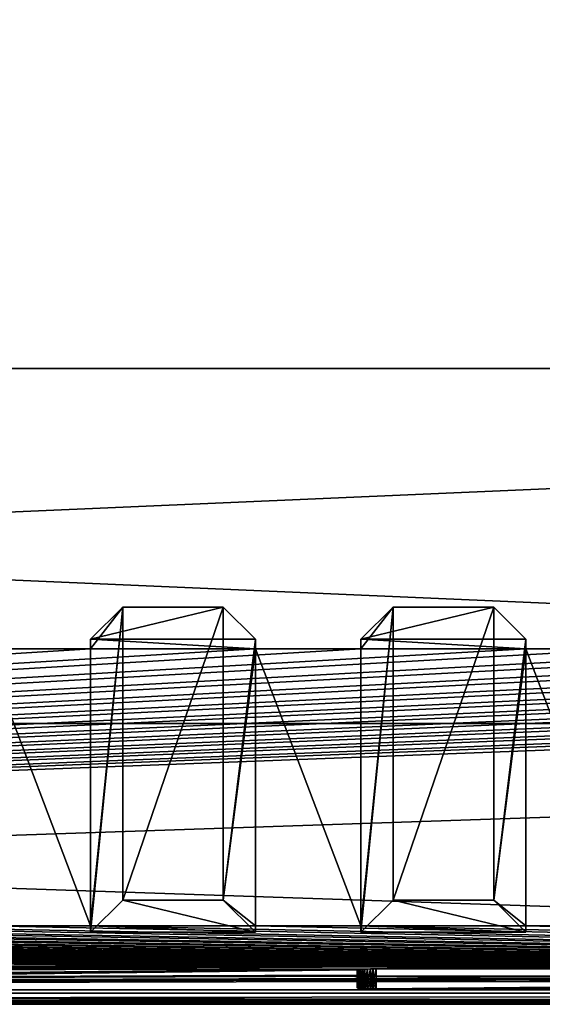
# Model space of a CAD drawing. Header units: inches. Extents: x -29.4 to 29.4, y 0 to 14.
# Tile 29 of 40: x 5.6 to 9.4, y 0 to 7. Entities that reach past the tile are written whole.
import ezdxf

# ---------------------------------------------------------------- set-up
doc = ezdxf.new("R2010")
doc.units = ezdxf.units.IN
doc.header["$LTSCALE"] = 65.185185
doc.header["$MEASUREMENT"] = 0
for name, color, linetype in [('10', 7, 'CONTINUOUS'), ('11', 7, 'CONTINUOUS'), ('113', 7, 'CONTINUOUS'), ('114', 7, 'CONTINUOUS'), ('115', 7, 'CONTINUOUS'), ('117', 7, 'CONTINUOUS'), ('12', 7, 'CONTINUOUS'), ('13', 7, 'CONTINUOUS'), ('131', 7, 'CONTINUOUS'), ('132', 7, 'CONTINUOUS'), ('17', 7, 'CONTINUOUS'), ('18', 7, 'CONTINUOUS'), ('19', 7, 'CONTINUOUS'), ('20', 7, 'CONTINUOUS'), ('21', 7, 'CONTINUOUS'), ('22', 7, 'CONTINUOUS'), ('23', 7, 'CONTINUOUS'), ('3', 7, 'CONTINUOUS'), ('4', 7, 'CONTINUOUS'), ('46', 7, 'CONTINUOUS'), ('47', 7, 'CONTINUOUS'), ('48', 7, 'CONTINUOUS'), ('49', 7, 'CONTINUOUS'), ('5', 7, 'CONTINUOUS'), ('50', 7, 'CONTINUOUS'), ('51', 7, 'CONTINUOUS'), ('52', 7, 'CONTINUOUS'), ('53', 7, 'CONTINUOUS'), ('54', 7, 'CONTINUOUS'), ('55', 7, 'CONTINUOUS'), ('56', 7, 'CONTINUOUS'), ('57', 7, 'CONTINUOUS'), ('6', 7, 'CONTINUOUS'), ('7', 7, 'CONTINUOUS'), ('8', 7, 'CONTINUOUS'), ('9', 7, 'CONTINUOUS')]:
    doc.layers.add(name, color=color, linetype=linetype)

msp = doc.modelspace()

# ---------------------------------------------------------------- linework, layer by layer
at = {"layer": '10', "color": 7, "linetype": 'Continuous'}
for points in [[(-29.226, 0, -0.5), (29.226, 0, -0.5), (-29.226, -0.015, -0.5), (-29.226, 0, -0.5)], [(29.226, 0, -0.5), (-29.226, -0.03, -0.5), (-29.226, -0.015, -0.5), (29.226, 0, -0.5)], [(-29.226, -0.03, -0.5), (29.226, 0, -0.5), (29.226, -0.015, -0.5), (-29.226, -0.03, -0.5)], [(29.226, -0.03, -0.5), (-29.226, -0.03, -0.5), (29.226, -0.015, -0.5), (29.226, -0.03, -0.5)]]:
    msp.add_3dface(points, dxfattribs=at)
at = {"layer": '11', "color": 7, "linetype": 'Continuous'}
for points in [[(29.1635, 1.97, -0.03), (29.1635, 0, -0.03), (-29.1635, 0, -0.03), (29.1635, 1.97, -0.03)], [(29.1635, 1.97, -0.03), (-29.1635, 0, -0.03), (-29.1635, 1.97, -0.03), (29.1635, 1.97, -0.03)]]:
    msp.add_3dface(points, dxfattribs=at)
at = {"layer": '113', "color": 7, "linetype": 'Continuous'}
for points in [[(8.047, 0.1249, 19.3421), (8.0487, 0.126, 19.3206), (8.047, 0.0877, 20.0501), (8.047, 0.1249, 19.3421)], [(8.047, 0.0877, 20.0501), (8.0487, 0.126, 19.3206), (8.0487, 0.0866, 20.0716), (8.047, 0.0877, 20.0501)], [(8.0487, 0.126, 19.3206), (8.0537, 0.1271, 19.2997), (8.0487, 0.0866, 20.0716), (8.0487, 0.126, 19.3206)], [(8.0487, 0.0866, 20.0716), (8.0537, 0.1271, 19.2997), (8.0537, 0.0855, 20.0926), (8.0487, 0.0866, 20.0716)], [(8.0537, 0.1271, 19.2997), (8.062, 0.1281, 19.2798), (8.0537, 0.0855, 20.0926), (8.0537, 0.1271, 19.2997)], [(8.0537, 0.0855, 20.0926), (8.062, 0.1281, 19.2798), (8.062, 0.0845, 20.1125), (8.0537, 0.0855, 20.0926)], [(8.062, 0.1281, 19.2798), (8.0733, 0.1291, 19.2614), (8.062, 0.0845, 20.1125), (8.062, 0.1281, 19.2798)], [(8.062, 0.0845, 20.1125), (8.0733, 0.1291, 19.2614), (8.0733, 0.0835, 20.1308), (8.062, 0.0845, 20.1125)], [(8.0733, 0.1291, 19.2614), (8.0873, 0.1299, 19.245), (8.0733, 0.0835, 20.1308), (8.0733, 0.1291, 19.2614)], [(8.0733, 0.0835, 20.1308), (8.0873, 0.1299, 19.245), (8.0873, 0.0827, 20.1472), (8.0733, 0.0835, 20.1308)], [(8.0873, 0.1299, 19.245), (8.1037, 0.1307, 19.231), (8.0873, 0.0827, 20.1472), (8.0873, 0.1299, 19.245)], [(8.0873, 0.0827, 20.1472), (8.1037, 0.1307, 19.231), (8.1037, 0.0819, 20.1612), (8.0873, 0.0827, 20.1472)], [(8.1037, 0.1307, 19.231), (8.1221, 0.1313, 19.2197), (8.1037, 0.0819, 20.1612), (8.1037, 0.1307, 19.231)], [(8.1037, 0.0819, 20.1612), (8.1221, 0.1313, 19.2197), (8.1221, 0.0813, 20.1725), (8.1037, 0.0819, 20.1612)], [(8.1221, 0.1313, 19.2197), (8.142, 0.1317, 19.2115), (8.1221, 0.0813, 20.1725), (8.1221, 0.1313, 19.2197)], [(8.1221, 0.0813, 20.1725), (8.142, 0.1317, 19.2115), (8.142, 0.0809, 20.1807), (8.1221, 0.0813, 20.1725)], [(8.142, 0.1317, 19.2115), (8.163, 0.132, 19.2065), (8.142, 0.0809, 20.1807), (8.142, 0.1317, 19.2115)], [(8.142, 0.0809, 20.1807), (8.163, 0.132, 19.2065), (8.163, 0.0806, 20.1857), (8.142, 0.0809, 20.1807)], [(8.1845, 0.132, 19.2048), (8.1845, 0.0805, 20.1874), (8.163, 0.0806, 20.1857), (8.1845, 0.132, 19.2048)], [(8.163, 0.132, 19.2065), (8.1845, 0.132, 19.2048), (8.163, 0.0806, 20.1857), (8.163, 0.132, 19.2065)], [(13.8155, 0.0805, 20.1874), (8.1845, 0.0805, 20.1874), (13.8155, 0.132, 19.2048), (13.8155, 0.0805, 20.1874)], [(13.8155, 0.132, 19.2048), (8.1845, 0.0805, 20.1874), (8.1845, 0.132, 19.2048), (13.8155, 0.132, 19.2048)]]:
    msp.add_3dface(points, dxfattribs=at)
at = {"layer": '114', "color": 7, "linetype": 'Continuous'}
for points in [[(8.047, 0.1776, 20.0548), (8.047, 0.2147, 19.3468), (8.047, 0.0877, 20.0501), (8.047, 0.1776, 20.0548)], [(8.047, 0.2147, 19.3468), (8.047, 0.1249, 19.3421), (8.047, 0.0877, 20.0501), (8.047, 0.2147, 19.3468)]]:
    msp.add_3dface(points, dxfattribs=at)
at = {"layer": '115', "color": 7, "linetype": 'Continuous'}
for points in [[(8.1845, 0.2219, 19.2095), (13.8155, 0.2219, 19.2095), (8.1845, 0.132, 19.2048), (8.1845, 0.2219, 19.2095)], [(13.8155, 0.2219, 19.2095), (13.8155, 0.132, 19.2048), (8.1845, 0.132, 19.2048), (13.8155, 0.2219, 19.2095)]]:
    msp.add_3dface(points, dxfattribs=at)
at = {"layer": '117', "color": 7, "linetype": 'Continuous'}
for points in [[(13.8155, 0.1704, 20.1921), (8.1845, 0.1704, 20.1921), (13.8155, 0.0805, 20.1874), (13.8155, 0.1704, 20.1921)], [(8.1845, 0.1704, 20.1921), (8.1845, 0.0805, 20.1874), (13.8155, 0.0805, 20.1874), (8.1845, 0.1704, 20.1921)]]:
    msp.add_3dface(points, dxfattribs=at)
at = {"layer": '12', "color": 7, "linetype": 'Continuous'}
for points in [[(29.1635, 1.97), (29.1635, 1.97, -0.03), (-29.1635, 1.97, -0.03), (29.1635, 1.97)], [(29.1635, 1.97), (-29.1635, 1.97, -0.03), (-29.1635, 1.97), (29.1635, 1.97)]]:
    msp.add_3dface(points, dxfattribs=at)
at = {"layer": '13', "color": 7, "linetype": 'Continuous'}
for points in [[(25.7058, 14), (29.1635, 4.5), (-29.1635, 1.97), (25.7058, 14)], [(-25.7058, 14), (25.7058, 14), (-29.1635, 1.97), (-25.7058, 14)], [(29.1635, 4.5), (29.1635, 1.97), (-29.1635, 1.97), (29.1635, 4.5)]]:
    msp.add_3dface(points, dxfattribs=at)
at = {"layer": '131', "color": 7, "linetype": 'Continuous'}
for points in [[(8.0487, 0.1765, 20.0763), (8.047, 0.1776, 20.0548), (8.0487, 0.0866, 20.0716), (8.0487, 0.1765, 20.0763)], [(8.047, 0.1776, 20.0548), (8.047, 0.0877, 20.0501), (8.0487, 0.0866, 20.0716), (8.047, 0.1776, 20.0548)], [(8.0537, 0.1754, 20.0973), (8.0487, 0.1765, 20.0763), (8.0537, 0.0855, 20.0926), (8.0537, 0.1754, 20.0973)], [(8.0487, 0.1765, 20.0763), (8.0487, 0.0866, 20.0716), (8.0537, 0.0855, 20.0926), (8.0487, 0.1765, 20.0763)], [(8.062, 0.1744, 20.1172), (8.0537, 0.1754, 20.0973), (8.062, 0.0845, 20.1125), (8.062, 0.1744, 20.1172)], [(8.0537, 0.1754, 20.0973), (8.0537, 0.0855, 20.0926), (8.062, 0.0845, 20.1125), (8.0537, 0.1754, 20.0973)], [(8.0733, 0.1734, 20.1355), (8.062, 0.1744, 20.1172), (8.0733, 0.0835, 20.1308), (8.0733, 0.1734, 20.1355)], [(8.062, 0.1744, 20.1172), (8.062, 0.0845, 20.1125), (8.0733, 0.0835, 20.1308), (8.062, 0.1744, 20.1172)], [(8.0873, 0.1725, 20.1519), (8.0733, 0.1734, 20.1355), (8.0873, 0.0827, 20.1472), (8.0873, 0.1725, 20.1519)], [(8.0733, 0.1734, 20.1355), (8.0733, 0.0835, 20.1308), (8.0873, 0.0827, 20.1472), (8.0733, 0.1734, 20.1355)], [(8.1037, 0.1718, 20.1659), (8.0873, 0.1725, 20.1519), (8.1037, 0.0819, 20.1612), (8.1037, 0.1718, 20.1659)], [(8.0873, 0.1725, 20.1519), (8.0873, 0.0827, 20.1472), (8.1037, 0.0819, 20.1612), (8.0873, 0.1725, 20.1519)], [(8.1221, 0.1712, 20.1772), (8.1037, 0.1718, 20.1659), (8.1221, 0.0813, 20.1725), (8.1221, 0.1712, 20.1772)], [(8.1037, 0.1718, 20.1659), (8.1037, 0.0819, 20.1612), (8.1221, 0.0813, 20.1725), (8.1037, 0.1718, 20.1659)], [(8.142, 0.1708, 20.1854), (8.1221, 0.1712, 20.1772), (8.142, 0.0809, 20.1807), (8.142, 0.1708, 20.1854)], [(8.1221, 0.1712, 20.1772), (8.1221, 0.0813, 20.1725), (8.142, 0.0809, 20.1807), (8.1221, 0.1712, 20.1772)], [(8.163, 0.1705, 20.1905), (8.142, 0.1708, 20.1854), (8.163, 0.0806, 20.1857), (8.163, 0.1705, 20.1905)], [(8.142, 0.1708, 20.1854), (8.142, 0.0809, 20.1807), (8.163, 0.0806, 20.1857), (8.142, 0.1708, 20.1854)], [(8.1845, 0.1704, 20.1921), (8.163, 0.1705, 20.1905), (8.1845, 0.0805, 20.1874), (8.1845, 0.1704, 20.1921)], [(8.1845, 0.0805, 20.1874), (8.163, 0.1705, 20.1905), (8.163, 0.0806, 20.1857), (8.1845, 0.0805, 20.1874)]]:
    msp.add_3dface(points, dxfattribs=at)
at = {"layer": '132', "color": 7, "linetype": 'Continuous'}
for points in [[(8.047, 0.2147, 19.3468), (8.0487, 0.2159, 19.3253), (8.047, 0.1249, 19.3421), (8.047, 0.2147, 19.3468)], [(8.0487, 0.2159, 19.3253), (8.0487, 0.126, 19.3206), (8.047, 0.1249, 19.3421), (8.0487, 0.2159, 19.3253)], [(8.0487, 0.2159, 19.3253), (8.0537, 0.217, 19.3044), (8.0487, 0.126, 19.3206), (8.0487, 0.2159, 19.3253)], [(8.0537, 0.217, 19.3044), (8.0537, 0.1271, 19.2997), (8.0487, 0.126, 19.3206), (8.0537, 0.217, 19.3044)], [(8.0537, 0.217, 19.3044), (8.062, 0.218, 19.2845), (8.0537, 0.1271, 19.2997), (8.0537, 0.217, 19.3044)], [(8.062, 0.218, 19.2845), (8.062, 0.1281, 19.2798), (8.0537, 0.1271, 19.2997), (8.062, 0.218, 19.2845)], [(8.062, 0.218, 19.2845), (8.0733, 0.219, 19.2661), (8.062, 0.1281, 19.2798), (8.062, 0.218, 19.2845)], [(8.0733, 0.219, 19.2661), (8.0733, 0.1291, 19.2614), (8.062, 0.1281, 19.2798), (8.0733, 0.219, 19.2661)], [(8.0733, 0.219, 19.2661), (8.0873, 0.2198, 19.2497), (8.0733, 0.1291, 19.2614), (8.0733, 0.219, 19.2661)], [(8.0873, 0.2198, 19.2497), (8.0873, 0.1299, 19.245), (8.0733, 0.1291, 19.2614), (8.0873, 0.2198, 19.2497)], [(8.0873, 0.2198, 19.2497), (8.1037, 0.2205, 19.2357), (8.0873, 0.1299, 19.245), (8.0873, 0.2198, 19.2497)], [(8.1037, 0.2205, 19.2357), (8.1037, 0.1307, 19.231), (8.0873, 0.1299, 19.245), (8.1037, 0.2205, 19.2357)], [(8.1037, 0.2205, 19.2357), (8.1221, 0.2211, 19.2245), (8.1037, 0.1307, 19.231), (8.1037, 0.2205, 19.2357)], [(8.1221, 0.2211, 19.2245), (8.1221, 0.1313, 19.2197), (8.1037, 0.1307, 19.231), (8.1221, 0.2211, 19.2245)], [(8.1221, 0.2211, 19.2245), (8.142, 0.2216, 19.2162), (8.1221, 0.1313, 19.2197), (8.1221, 0.2211, 19.2245)], [(8.142, 0.2216, 19.2162), (8.142, 0.1317, 19.2115), (8.1221, 0.1313, 19.2197), (8.142, 0.2216, 19.2162)], [(8.142, 0.2216, 19.2162), (8.163, 0.2218, 19.2112), (8.142, 0.1317, 19.2115), (8.142, 0.2216, 19.2162)], [(8.163, 0.2218, 19.2112), (8.163, 0.132, 19.2065), (8.142, 0.1317, 19.2115), (8.163, 0.2218, 19.2112)], [(8.163, 0.2218, 19.2112), (8.1845, 0.2219, 19.2095), (8.163, 0.132, 19.2065), (8.163, 0.2218, 19.2112)], [(8.1845, 0.2219, 19.2095), (8.1845, 0.132, 19.2048), (8.163, 0.132, 19.2065), (8.1845, 0.2219, 19.2095)]]:
    msp.add_3dface(points, dxfattribs=at)
at = {"layer": '17', "color": 7, "linetype": 'Continuous'}
for points in [[(-28.3225, -0.03), (28.3225, -0.03), (-28.3225, 0.073), (-28.3225, -0.03)], [(28.3225, -0.03), (28.3225, 0.073), (-28.3225, 0.073), (28.3225, -0.03)]]:
    msp.add_3dface(points, dxfattribs=at)
at = {"layer": '18', "color": 7, "linetype": 'Continuous'}
for points in [[(28.3225, -0.03, 22.5), (-28.3225, -0.03, 22.5), (28.3225, 0.0495, 22.5), (28.3225, -0.03, 22.5)], [(28.3225, 0.0495, 22.5), (-28.3225, -0.03, 22.5), (-28.3225, 0.0495, 22.5), (28.3225, 0.0495, 22.5)]]:
    msp.add_3dface(points, dxfattribs=at)
at = {"layer": '19', "color": 7, "linetype": 'Continuous'}
for points in [[(28.3225, 0.3431, 16.8975), (-24.9405, 0.2219, 19.2095), (-28.3225, 0.3431, 16.8975), (28.3225, 0.3431, 16.8975)], [(-24.9405, 0.2219, 19.2095), (28.3225, 0.3431, 16.8975), (-19.3095, 0.2219, 19.2095), (-24.9405, 0.2219, 19.2095)], [(-19.3095, 0.2219, 19.2095), (28.3225, 0.3431, 16.8975), (-19.288, 0.2218, 19.2112), (-19.3095, 0.2219, 19.2095)], [(-19.288, 0.2218, 19.2112), (28.3225, 0.3431, 16.8975), (-19.267, 0.2216, 19.2162), (-19.288, 0.2218, 19.2112)], [(-19.267, 0.2216, 19.2162), (28.3225, 0.3431, 16.8975), (-19.2471, 0.2211, 19.2245), (-19.267, 0.2216, 19.2162)], [(-19.2471, 0.2211, 19.2245), (28.3225, 0.3431, 16.8975), (-19.2287, 0.2205, 19.2357), (-19.2471, 0.2211, 19.2245)], [(-19.2287, 0.2205, 19.2357), (28.3225, 0.3431, 16.8975), (-19.2123, 0.2198, 19.2497), (-19.2287, 0.2205, 19.2357)], [(-19.2123, 0.2198, 19.2497), (28.3225, 0.3431, 16.8975), (-19.1983, 0.219, 19.2661), (-19.2123, 0.2198, 19.2497)], [(-19.1983, 0.219, 19.2661), (28.3225, 0.3431, 16.8975), (-19.187, 0.218, 19.2845), (-19.1983, 0.219, 19.2661)], [(-19.187, 0.218, 19.2845), (28.3225, 0.3431, 16.8975), (-19.1787, 0.217, 19.3044), (-19.187, 0.218, 19.2845)], [(-19.1787, 0.217, 19.3044), (28.3225, 0.3431, 16.8975), (-19.1737, 0.2159, 19.3253), (-19.1787, 0.217, 19.3044)], [(-19.1737, 0.2159, 19.3253), (28.3225, 0.3431, 16.8975), (-19.172, 0.2147, 19.3468), (-19.1737, 0.2159, 19.3253)], [(-19.172, 0.2147, 19.3468), (28.3225, 0.3431, 16.8975), (-13.8155, 0.2219, 19.2095), (-19.172, 0.2147, 19.3468)], [(-13.8155, 0.2219, 19.2095), (28.3225, 0.3431, 16.8975), (-8.1845, 0.2219, 19.2095), (-13.8155, 0.2219, 19.2095)], [(-8.1845, 0.2219, 19.2095), (28.3225, 0.3431, 16.8975), (-8.163, 0.2218, 19.2112), (-8.1845, 0.2219, 19.2095)], [(-8.163, 0.2218, 19.2112), (28.3225, 0.3431, 16.8975), (-8.142, 0.2216, 19.2162), (-8.163, 0.2218, 19.2112)], [(-8.142, 0.2216, 19.2162), (28.3225, 0.3431, 16.8975), (-8.1221, 0.2211, 19.2245), (-8.142, 0.2216, 19.2162)], [(-8.1221, 0.2211, 19.2245), (28.3225, 0.3431, 16.8975), (-8.1037, 0.2205, 19.2357), (-8.1221, 0.2211, 19.2245)], [(-8.1037, 0.2205, 19.2357), (28.3225, 0.3431, 16.8975), (-8.0873, 0.2198, 19.2497), (-8.1037, 0.2205, 19.2357)], [(-8.0873, 0.2198, 19.2497), (28.3225, 0.3431, 16.8975), (-8.0733, 0.219, 19.2661), (-8.0873, 0.2198, 19.2497)], [(-8.0733, 0.219, 19.2661), (28.3225, 0.3431, 16.8975), (-8.062, 0.218, 19.2845), (-8.0733, 0.219, 19.2661)], [(-8.062, 0.218, 19.2845), (28.3225, 0.3431, 16.8975), (-8.0537, 0.217, 19.3044), (-8.062, 0.218, 19.2845)], [(28.3225, 0.3431, 16.8975), (-3.4502, 0.232, 19.017), (-8.0537, 0.217, 19.3044), (28.3225, 0.3431, 16.8975)], [(-3.4502, 0.232, 19.017), (28.3225, 0.3431, 16.8975), (-3.405, 0.2322, 19.0143), (-3.4502, 0.232, 19.017)], [(-3.405, 0.2322, 19.0143), (28.3225, 0.3431, 16.8975), (3.405, 0.2322, 19.0143), (-3.405, 0.2322, 19.0143)], [(3.405, 0.2322, 19.0143), (28.3225, 0.3431, 16.8975), (3.4502, 0.232, 19.017), (3.405, 0.2322, 19.0143)], [(3.4502, 0.232, 19.017), (28.3225, 0.3431, 16.8975), (3.4947, 0.2316, 19.0251), (3.4502, 0.232, 19.017)], [(3.4947, 0.2316, 19.0251), (28.3225, 0.3431, 16.8975), (3.538, 0.2309, 19.0386), (3.4947, 0.2316, 19.0251)], [(3.538, 0.2309, 19.0386), (28.3225, 0.3431, 16.8975), (3.5793, 0.2299, 19.0572), (3.538, 0.2309, 19.0386)], [(3.5793, 0.2299, 19.0572), (28.3225, 0.3431, 16.8975), (3.618, 0.2287, 19.0805), (3.5793, 0.2299, 19.0572)], [(3.618, 0.2287, 19.0805), (28.3225, 0.3431, 16.8975), (3.6537, 0.2272, 19.1084), (3.618, 0.2287, 19.0805)], [(3.6537, 0.2272, 19.1084), (28.3225, 0.3431, 16.8975), (3.6857, 0.2255, 19.1404), (3.6537, 0.2272, 19.1084)], [(3.6857, 0.2255, 19.1404), (28.3225, 0.3431, 16.8975), (3.7136, 0.2237, 19.176), (3.6857, 0.2255, 19.1404)], [(3.7136, 0.2237, 19.176), (28.3225, 0.3431, 16.8975), (3.737, 0.2217, 19.2147), (3.7136, 0.2237, 19.176)], [(3.737, 0.2217, 19.2147), (28.3225, 0.3431, 16.8975), (3.7556, 0.2195, 19.2559), (3.737, 0.2217, 19.2147)], [(3.7556, 0.2195, 19.2559), (28.3225, 0.3431, 16.8975), (3.7691, 0.2172, 19.2991), (3.7556, 0.2195, 19.2559)], [(3.7691, 0.2172, 19.2991), (28.3225, 0.3431, 16.8975), (3.7773, 0.2149, 19.3436), (3.7691, 0.2172, 19.2991)], [(3.7773, 0.2149, 19.3436), (28.3225, 0.3431, 16.8975), (3.78, 0.2125, 19.3887), (3.7773, 0.2149, 19.3436)], [(3.78, 0.2125, 19.3887), (28.3225, 0.3431, 16.8975), (8.163, 0.2218, 19.2112), (3.78, 0.2125, 19.3887)], [(8.163, 0.2218, 19.2112), (28.3225, 0.3431, 16.8975), (8.1845, 0.2219, 19.2095), (8.163, 0.2218, 19.2112)], [(8.1845, 0.2219, 19.2095), (28.3225, 0.3431, 16.8975), (13.8155, 0.2219, 19.2095), (8.1845, 0.2219, 19.2095)], [(3.4947, 0.1608, 20.3765), (3.538, 0.1615, 20.363), (8.047, 0.2147, 19.3468), (3.4947, 0.1608, 20.3765)], [(8.047, 0.1776, 20.0548), (3.4947, 0.1608, 20.3765), (8.047, 0.2147, 19.3468), (8.047, 0.1776, 20.0548)], [(3.538, 0.1615, 20.363), (3.5793, 0.1624, 20.3445), (8.047, 0.2147, 19.3468), (3.538, 0.1615, 20.363)], [(3.5793, 0.1624, 20.3445), (3.618, 0.1637, 20.3211), (8.047, 0.2147, 19.3468), (3.5793, 0.1624, 20.3445)], [(3.618, 0.1637, 20.3211), (3.6537, 0.1651, 20.2932), (8.047, 0.2147, 19.3468), (3.618, 0.1637, 20.3211)], [(3.6537, 0.1651, 20.2932), (3.6857, 0.1668, 20.2612), (8.047, 0.2147, 19.3468), (3.6537, 0.1651, 20.2932)], [(3.6857, 0.1668, 20.2612), (3.7136, 0.1687, 20.2256), (8.047, 0.2147, 19.3468), (3.6857, 0.1668, 20.2612)], [(3.7136, 0.1687, 20.2256), (3.737, 0.1707, 20.1869), (8.047, 0.2147, 19.3468), (3.7136, 0.1687, 20.2256)], [(3.737, 0.1707, 20.1869), (3.7556, 0.1729, 20.1457), (8.047, 0.2147, 19.3468), (3.737, 0.1707, 20.1869)], [(3.7556, 0.1729, 20.1457), (3.7691, 0.1751, 20.1025), (8.047, 0.2147, 19.3468), (3.7556, 0.1729, 20.1457)], [(3.7691, 0.1751, 20.1025), (3.7773, 0.1775, 20.058), (8.047, 0.2147, 19.3468), (3.7691, 0.1751, 20.1025)], [(3.7773, 0.1775, 20.058), (3.78, 0.1798, 20.0129), (8.047, 0.2147, 19.3468), (3.7773, 0.1775, 20.058)], [(3.78, 0.1798, 20.0129), (3.78, 0.2125, 19.3887), (8.163, 0.2218, 19.2112), (3.78, 0.1798, 20.0129)], [(8.142, 0.2216, 19.2162), (3.78, 0.1798, 20.0129), (8.163, 0.2218, 19.2112), (8.142, 0.2216, 19.2162)], [(8.1221, 0.2211, 19.2245), (3.78, 0.1798, 20.0129), (8.142, 0.2216, 19.2162), (8.1221, 0.2211, 19.2245)], [(8.1037, 0.2205, 19.2357), (3.78, 0.1798, 20.0129), (8.1221, 0.2211, 19.2245), (8.1037, 0.2205, 19.2357)], [(8.0873, 0.2198, 19.2497), (3.78, 0.1798, 20.0129), (8.1037, 0.2205, 19.2357), (8.0873, 0.2198, 19.2497)], [(8.0733, 0.219, 19.2661), (3.78, 0.1798, 20.0129), (8.0873, 0.2198, 19.2497), (8.0733, 0.219, 19.2661)], [(8.062, 0.218, 19.2845), (3.78, 0.1798, 20.0129), (8.0733, 0.219, 19.2661), (8.062, 0.218, 19.2845)], [(8.0537, 0.217, 19.3044), (3.78, 0.1798, 20.0129), (8.062, 0.218, 19.2845), (8.0537, 0.217, 19.3044)], [(8.0487, 0.2159, 19.3253), (3.78, 0.1798, 20.0129), (8.0537, 0.217, 19.3044), (8.0487, 0.2159, 19.3253)], [(8.047, 0.2147, 19.3468), (3.78, 0.1798, 20.0129), (8.0487, 0.2159, 19.3253), (8.047, 0.2147, 19.3468)], [(-28.3225, 0.0495, 22.5), (13.8155, 0.1704, 20.1921), (19.172, 0.1776, 20.0548), (-28.3225, 0.0495, 22.5)], [(-28.3225, 0.0495, 22.5), (19.172, 0.1776, 20.0548), (19.1737, 0.1765, 20.0763), (-28.3225, 0.0495, 22.5)], [(19.1787, 0.1754, 20.0973), (-28.3225, 0.0495, 22.5), (19.1737, 0.1765, 20.0763), (19.1787, 0.1754, 20.0973)], [(-28.3225, 0.0495, 22.5), (3.4502, 0.1603, 20.3846), (8.0537, 0.1754, 20.0973), (-28.3225, 0.0495, 22.5)], [(8.062, 0.1744, 20.1172), (-28.3225, 0.0495, 22.5), (8.0537, 0.1754, 20.0973), (8.062, 0.1744, 20.1172)], [(19.187, 0.1744, 20.1172), (-28.3225, 0.0495, 22.5), (19.1787, 0.1754, 20.0973), (19.187, 0.1744, 20.1172)], [(8.0733, 0.1734, 20.1355), (-28.3225, 0.0495, 22.5), (8.062, 0.1744, 20.1172), (8.0733, 0.1734, 20.1355)], [(19.1983, 0.1734, 20.1355), (-28.3225, 0.0495, 22.5), (19.187, 0.1744, 20.1172), (19.1983, 0.1734, 20.1355)], [(8.0873, 0.1725, 20.1519), (-28.3225, 0.0495, 22.5), (8.0733, 0.1734, 20.1355), (8.0873, 0.1725, 20.1519)], [(19.2123, 0.1725, 20.1519), (-28.3225, 0.0495, 22.5), (19.1983, 0.1734, 20.1355), (19.2123, 0.1725, 20.1519)], [(8.1037, 0.1718, 20.1659), (-28.3225, 0.0495, 22.5), (8.0873, 0.1725, 20.1519), (8.1037, 0.1718, 20.1659)], [(19.2287, 0.1718, 20.1659), (-28.3225, 0.0495, 22.5), (19.2123, 0.1725, 20.1519), (19.2287, 0.1718, 20.1659)], [(8.1221, 0.1712, 20.1772), (-28.3225, 0.0495, 22.5), (8.1037, 0.1718, 20.1659), (8.1221, 0.1712, 20.1772)], [(19.2471, 0.1712, 20.1772), (-28.3225, 0.0495, 22.5), (19.2287, 0.1718, 20.1659), (19.2471, 0.1712, 20.1772)], [(8.142, 0.1708, 20.1854), (-28.3225, 0.0495, 22.5), (8.1221, 0.1712, 20.1772), (8.142, 0.1708, 20.1854)], [(19.267, 0.1708, 20.1854), (-28.3225, 0.0495, 22.5), (19.2471, 0.1712, 20.1772), (19.267, 0.1708, 20.1854)], [(8.163, 0.1705, 20.1905), (-28.3225, 0.0495, 22.5), (8.142, 0.1708, 20.1854), (8.163, 0.1705, 20.1905)], [(19.288, 0.1705, 20.1905), (-28.3225, 0.0495, 22.5), (19.267, 0.1708, 20.1854), (19.288, 0.1705, 20.1905)], [(8.1845, 0.1704, 20.1921), (-28.3225, 0.0495, 22.5), (8.163, 0.1705, 20.1905), (8.1845, 0.1704, 20.1921)], [(19.3095, 0.1704, 20.1921), (-28.3225, 0.0495, 22.5), (19.288, 0.1705, 20.1905), (19.3095, 0.1704, 20.1921)], [(28.3225, 0.0495, 22.5), (-28.3225, 0.0495, 22.5), (24.9405, 0.1704, 20.1921), (28.3225, 0.0495, 22.5)], [(13.8155, 0.1704, 20.1921), (-28.3225, 0.0495, 22.5), (8.1845, 0.1704, 20.1921), (13.8155, 0.1704, 20.1921)], [(24.9405, 0.1704, 20.1921), (-28.3225, 0.0495, 22.5), (19.3095, 0.1704, 20.1921), (24.9405, 0.1704, 20.1921)], [(3.4502, 0.1603, 20.3846), (3.4947, 0.1608, 20.3765), (8.047, 0.1776, 20.0548), (3.4502, 0.1603, 20.3846)], [(3.4502, 0.1603, 20.3846), (8.047, 0.1776, 20.0548), (8.0487, 0.1765, 20.0763), (3.4502, 0.1603, 20.3846)], [(8.0537, 0.1754, 20.0973), (3.4502, 0.1603, 20.3846), (8.0487, 0.1765, 20.0763), (8.0537, 0.1754, 20.0973)]]:
    msp.add_3dface(points, dxfattribs=at)
at = {"layer": '20', "color": 7, "linetype": 'Continuous'}
for points in [[(28.3225, 2.5016, 15.0863), (28.3225, 0.3431, 16.8975), (-28.3225, 0.3431, 16.8975), (28.3225, 2.5016, 15.0863)], [(28.3225, 2.5016, 15.0863), (-28.3225, 0.3431, 16.8975), (27.325, 2.5016, 15.0863), (28.3225, 2.5016, 15.0863)], [(27.325, 2.5016, 15.0863), (-28.3225, 0.3431, 16.8975), (26.575, 2.5016, 15.0863), (27.325, 2.5016, 15.0863)], [(26.575, 2.5016, 15.0863), (-28.3225, 0.3431, 16.8975), (25.4, 2.5016, 15.0863), (26.575, 2.5016, 15.0863)], [(25.4, 2.5016, 15.0863), (-28.3225, 0.3431, 16.8975), (24.65, 2.5016, 15.0863), (25.4, 2.5016, 15.0863)], [(24.65, 2.5016, 15.0863), (-28.3225, 0.3431, 16.8975), (23.475, 2.5016, 15.0863), (24.65, 2.5016, 15.0863)], [(23.475, 2.5016, 15.0863), (-28.3225, 0.3431, 16.8975), (22.725, 2.5016, 15.0863), (23.475, 2.5016, 15.0863)], [(22.725, 2.5016, 15.0863), (-28.3225, 0.3431, 16.8975), (21.55, 2.5016, 15.0863), (22.725, 2.5016, 15.0863)], [(21.55, 2.5016, 15.0863), (-28.3225, 0.3431, 16.8975), (20.8, 2.5016, 15.0863), (21.55, 2.5016, 15.0863)], [(20.8, 2.5016, 15.0863), (-28.3225, 0.3431, 16.8975), (19.625, 2.5016, 15.0863), (20.8, 2.5016, 15.0863)], [(19.625, 2.5016, 15.0863), (-28.3225, 0.3431, 16.8975), (18.875, 2.5016, 15.0863), (19.625, 2.5016, 15.0863)], [(18.875, 2.5016, 15.0863), (-28.3225, 0.3431, 16.8975), (17.7, 2.5016, 15.0863), (18.875, 2.5016, 15.0863)], [(17.7, 2.5016, 15.0863), (-28.3225, 0.3431, 16.8975), (16.95, 2.5016, 15.0863), (17.7, 2.5016, 15.0863)], [(16.95, 2.5016, 15.0863), (-28.3225, 0.3431, 16.8975), (15.775, 2.5016, 15.0863), (16.95, 2.5016, 15.0863)], [(15.775, 2.5016, 15.0863), (-28.3225, 0.3431, 16.8975), (15.025, 2.5016, 15.0863), (15.775, 2.5016, 15.0863)], [(15.025, 2.5016, 15.0863), (-28.3225, 0.3431, 16.8975), (13.85, 2.5016, 15.0863), (15.025, 2.5016, 15.0863)], [(13.85, 2.5016, 15.0863), (-28.3225, 0.3431, 16.8975), (13.1, 2.5016, 15.0863), (13.85, 2.5016, 15.0863)], [(13.1, 2.5016, 15.0863), (-28.3225, 0.3431, 16.8975), (11.925, 2.5016, 15.0863), (13.1, 2.5016, 15.0863)], [(11.925, 2.5016, 15.0863), (-28.3225, 0.3431, 16.8975), (11.175, 2.5016, 15.0863), (11.925, 2.5016, 15.0863)], [(11.175, 2.5016, 15.0863), (-28.3225, 0.3431, 16.8975), (10, 2.5016, 15.0863), (11.175, 2.5016, 15.0863)], [(10, 2.5016, 15.0863), (-28.3225, 0.3431, 16.8975), (9.25, 2.5016, 15.0863), (10, 2.5016, 15.0863)], [(9.25, 2.5016, 15.0863), (-28.3225, 0.3431, 16.8975), (8.075, 2.5016, 15.0863), (9.25, 2.5016, 15.0863)], [(8.075, 2.5016, 15.0863), (-28.3225, 0.3431, 16.8975), (7.325, 2.5016, 15.0863), (8.075, 2.5016, 15.0863)], [(7.325, 2.5016, 15.0863), (-28.3225, 0.3431, 16.8975), (6.15, 2.5016, 15.0863), (7.325, 2.5016, 15.0863)], [(6.15, 2.5016, 15.0863), (-28.3225, 0.3431, 16.8975), (5.4, 2.5016, 15.0863), (6.15, 2.5016, 15.0863)]]:
    msp.add_3dface(points, dxfattribs=at)
at = {"layer": '21', "color": 7, "linetype": 'Continuous'}
for points in [[(6.15, 2.5016, 15.0863), (5.4, 2.5016, 15.0863), (6.15, 0.5294, 1.053), (6.15, 2.5016, 15.0863)], [(6.15, 0.5294, 1.053), (5.4, 2.5016, 15.0863), (5.4, 0.5294, 1.053), (6.15, 0.5294, 1.053)], [(8.075, 2.5016, 15.0863), (7.325, 2.5016, 15.0863), (8.075, 0.5294, 1.053), (8.075, 2.5016, 15.0863)], [(8.075, 0.5294, 1.053), (7.325, 2.5016, 15.0863), (7.325, 0.5294, 1.053), (8.075, 0.5294, 1.053)], [(10, 2.5016, 15.0863), (9.25, 2.5016, 15.0863), (10, 0.5294, 1.053), (10, 2.5016, 15.0863)], [(10, 0.5294, 1.053), (9.25, 2.5016, 15.0863), (9.25, 0.5294, 1.053), (10, 0.5294, 1.053)]]:
    msp.add_3dface(points, dxfattribs=at)
at = {"layer": '22', "color": 7, "linetype": 'Continuous'}
for points in [[(28.3225, 0.073, 1.053), (-27.325, 0.5294, 1.053), (-28.3225, 0.5294, 1.053), (28.3225, 0.073, 1.053)], [(-28.3225, 0.073, 1.053), (28.3225, 0.073, 1.053), (-28.3225, 0.5294, 1.053), (-28.3225, 0.073, 1.053)], [(28.3225, 0.073, 1.053), (-26.575, 0.5294, 1.053), (-27.325, 0.5294, 1.053), (28.3225, 0.073, 1.053)], [(-26.575, 0.5294, 1.053), (28.3225, 0.073, 1.053), (-25.4, 0.5294, 1.053), (-26.575, 0.5294, 1.053)], [(28.3225, 0.073, 1.053), (-24.65, 0.5294, 1.053), (-25.4, 0.5294, 1.053), (28.3225, 0.073, 1.053)], [(-24.65, 0.5294, 1.053), (28.3225, 0.073, 1.053), (-23.475, 0.5294, 1.053), (-24.65, 0.5294, 1.053)], [(28.3225, 0.073, 1.053), (-22.725, 0.5294, 1.053), (-23.475, 0.5294, 1.053), (28.3225, 0.073, 1.053)], [(-22.725, 0.5294, 1.053), (28.3225, 0.073, 1.053), (-21.55, 0.5294, 1.053), (-22.725, 0.5294, 1.053)], [(28.3225, 0.073, 1.053), (-20.8, 0.5294, 1.053), (-21.55, 0.5294, 1.053), (28.3225, 0.073, 1.053)], [(-20.8, 0.5294, 1.053), (28.3225, 0.073, 1.053), (-19.625, 0.5294, 1.053), (-20.8, 0.5294, 1.053)], [(28.3225, 0.073, 1.053), (-18.875, 0.5294, 1.053), (-19.625, 0.5294, 1.053), (28.3225, 0.073, 1.053)], [(-18.875, 0.5294, 1.053), (28.3225, 0.073, 1.053), (-17.7, 0.5294, 1.053), (-18.875, 0.5294, 1.053)], [(28.3225, 0.073, 1.053), (-16.95, 0.5294, 1.053), (-17.7, 0.5294, 1.053), (28.3225, 0.073, 1.053)], [(-16.95, 0.5294, 1.053), (28.3225, 0.073, 1.053), (-15.775, 0.5294, 1.053), (-16.95, 0.5294, 1.053)], [(28.3225, 0.073, 1.053), (-15.025, 0.5294, 1.053), (-15.775, 0.5294, 1.053), (28.3225, 0.073, 1.053)], [(-15.025, 0.5294, 1.053), (28.3225, 0.073, 1.053), (-13.85, 0.5294, 1.053), (-15.025, 0.5294, 1.053)], [(28.3225, 0.073, 1.053), (-13.1, 0.5294, 1.053), (-13.85, 0.5294, 1.053), (28.3225, 0.073, 1.053)], [(-13.1, 0.5294, 1.053), (28.3225, 0.073, 1.053), (-11.925, 0.5294, 1.053), (-13.1, 0.5294, 1.053)], [(28.3225, 0.073, 1.053), (-11.175, 0.5294, 1.053), (-11.925, 0.5294, 1.053), (28.3225, 0.073, 1.053)], [(-11.175, 0.5294, 1.053), (28.3225, 0.073, 1.053), (-10, 0.5294, 1.053), (-11.175, 0.5294, 1.053)], [(28.3225, 0.073, 1.053), (-9.25, 0.5294, 1.053), (-10, 0.5294, 1.053), (28.3225, 0.073, 1.053)], [(-9.25, 0.5294, 1.053), (28.3225, 0.073, 1.053), (-8.075, 0.5294, 1.053), (-9.25, 0.5294, 1.053)], [(28.3225, 0.073, 1.053), (-7.325, 0.5294, 1.053), (-8.075, 0.5294, 1.053), (28.3225, 0.073, 1.053)], [(-7.325, 0.5294, 1.053), (28.3225, 0.073, 1.053), (-6.15, 0.5294, 1.053), (-7.325, 0.5294, 1.053)], [(28.3225, 0.073, 1.053), (-5.4, 0.5294, 1.053), (-6.15, 0.5294, 1.053), (28.3225, 0.073, 1.053)], [(-5.4, 0.5294, 1.053), (28.3225, 0.073, 1.053), (-4.225, 0.5294, 1.053), (-5.4, 0.5294, 1.053)], [(28.3225, 0.073, 1.053), (-3.475, 0.5294, 1.053), (-4.225, 0.5294, 1.053), (28.3225, 0.073, 1.053)], [(-3.475, 0.5294, 1.053), (28.3225, 0.073, 1.053), (-2.3, 0.5294, 1.053), (-3.475, 0.5294, 1.053)], [(28.3225, 0.073, 1.053), (-1.55, 0.5294, 1.053), (-2.3, 0.5294, 1.053), (28.3225, 0.073, 1.053)], [(-1.55, 0.5294, 1.053), (28.3225, 0.073, 1.053), (-0.375, 0.5294, 1.053), (-1.55, 0.5294, 1.053)], [(-0.375, 0.5294, 1.053), (28.3225, 0.073, 1.053), (0.375, 0.5294, 1.053), (-0.375, 0.5294, 1.053)], [(28.3225, 0.073, 1.053), (1.55, 0.5294, 1.053), (0.375, 0.5294, 1.053), (28.3225, 0.073, 1.053)], [(28.3225, 0.073, 1.053), (2.3, 0.5294, 1.053), (1.55, 0.5294, 1.053), (28.3225, 0.073, 1.053)], [(2.3, 0.5294, 1.053), (28.3225, 0.073, 1.053), (3.475, 0.5294, 1.053), (2.3, 0.5294, 1.053)], [(28.3225, 0.073, 1.053), (4.225, 0.5294, 1.053), (3.475, 0.5294, 1.053), (28.3225, 0.073, 1.053)], [(4.225, 0.5294, 1.053), (28.3225, 0.073, 1.053), (5.4, 0.5294, 1.053), (4.225, 0.5294, 1.053)], [(28.3225, 0.073, 1.053), (6.15, 0.5294, 1.053), (5.4, 0.5294, 1.053), (28.3225, 0.073, 1.053)], [(6.15, 0.5294, 1.053), (28.3225, 0.073, 1.053), (7.325, 0.5294, 1.053), (6.15, 0.5294, 1.053)], [(28.3225, 0.073, 1.053), (8.075, 0.5294, 1.053), (7.325, 0.5294, 1.053), (28.3225, 0.073, 1.053)], [(8.075, 0.5294, 1.053), (28.3225, 0.073, 1.053), (9.25, 0.5294, 1.053), (8.075, 0.5294, 1.053)], [(28.3225, 0.073, 1.053), (10, 0.5294, 1.053), (9.25, 0.5294, 1.053), (28.3225, 0.073, 1.053)]]:
    msp.add_3dface(points, dxfattribs=at)
at = {"layer": '23', "color": 7, "linetype": 'Continuous'}
for points in [[(-28.3225, 0.073), (28.3225, 0.073), (-0.4344, 0.073, 0.315), (-28.3225, 0.073)], [(28.3225, 0.073, 1.053), (-28.3225, 0.073, 1.053), (0.503, 0.073, 0.757), (28.3225, 0.073, 1.053)], [(-0.4344, 0.073, 0.315), (28.3225, 0.073), (-0.4084, 0.073, 0.3168), (-0.4344, 0.073, 0.315)], [(-0.4084, 0.073, 0.3168), (28.3225, 0.073), (-0.103, 0.073, 0.315), (-0.4084, 0.073, 0.3168)], [(-0.103, 0.073, 0.315), (28.3225, 0.073), (-0.0771, 0.073, 0.3172), (-0.103, 0.073, 0.315)], [(-0.0771, 0.073, 0.3172), (28.3225, 0.073), (0.274, 0.073, 0.315), (-0.0771, 0.073, 0.3172)], [(0.274, 0.073, 0.315), (28.3225, 0.073), (0.3, 0.073, 0.3169), (0.274, 0.073, 0.315)], [(0.3, 0.073, 0.3169), (28.3225, 0.073), (0.604, 0.073, 0.315), (0.3, 0.073, 0.3169)], [(28.3225, 0.073), (28.3225, 0.073, 1.053), (0.503, 0.073, 0.757), (28.3225, 0.073)], [(0.604, 0.073, 0.649), (28.3225, 0.073), (0.503, 0.073, 0.757), (0.604, 0.073, 0.649)], [(0.604, 0.073, 0.315), (28.3225, 0.073), (0.604, 0.073, 0.381), (0.604, 0.073, 0.315)], [(0.604, 0.073, 0.381), (28.3225, 0.073), (0.604, 0.073, 0.583), (0.604, 0.073, 0.381)], [(0.604, 0.073, 0.583), (28.3225, 0.073), (0.604, 0.073, 0.649), (0.604, 0.073, 0.583)]]:
    msp.add_3dface(points, dxfattribs=at)
at = {"layer": '3', "color": 7, "linetype": 'Continuous'}
for points in [[(29.1635, 4.5, 22.5), (-25.7058, 14, 13), (-29.1635, 4.5, 22.5), (29.1635, 4.5, 22.5)], [(-25.7058, 14, 13), (29.1635, 4.5, 22.5), (25.7058, 14, 13), (-25.7058, 14, 13)]]:
    msp.add_3dface(points, dxfattribs=at)
at = {"layer": '4', "color": 7, "linetype": 'Continuous'}
for points in [[(29.1635, 1.97, 22.5), (29.1635, 4.5, 22.5), (-29.1635, 4.5, 22.5), (29.1635, 1.97, 22.5)], [(29.1635, 1.97, 22.5), (-29.1635, 4.5, 22.5), (-29.1635, 1.97, 22.5), (29.1635, 1.97, 22.5)]]:
    msp.add_3dface(points, dxfattribs=at)
at = {"layer": '46', "color": 7, "linetype": 'Continuous'}
for points in [[(6.3798, 0.7112, 0.6954), (6.15, 0.4836, 0.7274), (7.325, 0.4836, 0.7274), (6.3798, 0.7112, 0.6954)], [(7.0952, 0.7112, 0.6954), (6.3798, 0.7112, 0.6954), (7.325, 0.4836, 0.7274), (7.0952, 0.7112, 0.6954)]]:
    msp.add_3dface(points, dxfattribs=at)
at = {"layer": '47', "color": 7, "linetype": 'Continuous'}
for points in [[(7.325, 2.5712, 15.5814), (6.15, 2.5712, 15.5814), (7.0952, 2.7988, 15.5494), (7.325, 2.5712, 15.5814)], [(7.0952, 2.7988, 15.5494), (6.15, 2.5712, 15.5814), (6.3798, 2.7988, 15.5494), (7.0952, 2.7988, 15.5494)]]:
    msp.add_3dface(points, dxfattribs=at)
at = {"layer": '48', "color": 7, "linetype": 'Continuous'}
for points in [[(7.325, 2.5016, 15.0863), (6.15, 2.5016, 15.0863), (6.15, 2.5712, 15.5814), (7.325, 2.5016, 15.0863)], [(7.325, 2.5016, 15.0863), (6.15, 2.5712, 15.5814), (7.325, 2.5712, 15.5814), (7.325, 2.5016, 15.0863)], [(6.15, 0.5294, 1.053), (7.325, 0.5294, 1.053), (7.325, 0.4836, 0.7274), (6.15, 0.5294, 1.053)], [(6.15, 0.4836, 0.7274), (6.15, 0.5294, 1.053), (7.325, 0.4836, 0.7274), (6.15, 0.4836, 0.7274)]]:
    msp.add_3dface(points, dxfattribs=at)
at = {"layer": '49', "color": 7, "linetype": 'Continuous'}
for points in [[(7.0952, 0.7112, 0.6954), (7.325, 2.5712, 15.5814), (7.0952, 2.7988, 15.5494), (7.0952, 0.7112, 0.6954)], [(7.0952, 0.7112, 0.6954), (7.325, 2.5016, 15.0863), (7.325, 2.5712, 15.5814), (7.0952, 0.7112, 0.6954)], [(7.325, 0.5294, 1.053), (7.325, 2.5016, 15.0863), (7.0952, 0.7112, 0.6954), (7.325, 0.5294, 1.053)], [(7.325, 0.5294, 1.053), (7.0952, 0.7112, 0.6954), (7.325, 0.4836, 0.7274), (7.325, 0.5294, 1.053)]]:
    msp.add_3dface(points, dxfattribs=at)
at = {"layer": '5', "color": 7, "linetype": 'Continuous'}
for points in [[(29.1635, 1.97, 22.53), (29.1635, 1.97, 22.5), (-29.1635, 1.97, 22.5), (29.1635, 1.97, 22.53)], [(29.1635, 1.97, 22.53), (-29.1635, 1.97, 22.5), (-29.1635, 1.97, 22.53), (29.1635, 1.97, 22.53)]]:
    msp.add_3dface(points, dxfattribs=at)
at = {"layer": '50', "color": 7, "linetype": 'Continuous'}
for points in [[(6.3798, 0.7112, 0.6954), (7.0952, 0.7112, 0.6954), (7.0952, 2.7988, 15.5494), (6.3798, 0.7112, 0.6954)], [(6.3798, 0.7112, 0.6954), (7.0952, 2.7988, 15.5494), (6.3798, 2.7988, 15.5494), (6.3798, 0.7112, 0.6954)]]:
    msp.add_3dface(points, dxfattribs=at)
at = {"layer": '51', "color": 7, "linetype": 'Continuous'}
for points in [[(6.15, 2.5016, 15.0863), (6.15, 0.5294, 1.053), (6.3798, 2.7988, 15.5494), (6.15, 2.5016, 15.0863)], [(6.15, 2.5712, 15.5814), (6.15, 2.5016, 15.0863), (6.3798, 2.7988, 15.5494), (6.15, 2.5712, 15.5814)], [(6.15, 0.5294, 1.053), (6.15, 0.4836, 0.7274), (6.3798, 2.7988, 15.5494), (6.15, 0.5294, 1.053)], [(6.15, 0.4836, 0.7274), (6.3798, 0.7112, 0.6954), (6.3798, 2.7988, 15.5494), (6.15, 0.4836, 0.7274)]]:
    msp.add_3dface(points, dxfattribs=at)
at = {"layer": '52', "color": 7, "linetype": 'Continuous'}
for points in [[(8.3048, 0.7112, 0.6954), (8.075, 0.4836, 0.7274), (9.25, 0.4836, 0.7274), (8.3048, 0.7112, 0.6954)], [(9.0202, 0.7112, 0.6954), (8.3048, 0.7112, 0.6954), (9.25, 0.4836, 0.7274), (9.0202, 0.7112, 0.6954)]]:
    msp.add_3dface(points, dxfattribs=at)
at = {"layer": '53', "color": 7, "linetype": 'Continuous'}
for points in [[(9.25, 2.5712, 15.5814), (8.075, 2.5712, 15.5814), (9.0202, 2.7988, 15.5494), (9.25, 2.5712, 15.5814)], [(9.0202, 2.7988, 15.5494), (8.075, 2.5712, 15.5814), (8.3048, 2.7988, 15.5494), (9.0202, 2.7988, 15.5494)]]:
    msp.add_3dface(points, dxfattribs=at)
at = {"layer": '54', "color": 7, "linetype": 'Continuous'}
for points in [[(9.25, 2.5016, 15.0863), (8.075, 2.5016, 15.0863), (8.075, 2.5712, 15.5814), (9.25, 2.5016, 15.0863)], [(9.25, 2.5016, 15.0863), (8.075, 2.5712, 15.5814), (9.25, 2.5712, 15.5814), (9.25, 2.5016, 15.0863)], [(8.075, 0.5294, 1.053), (9.25, 0.5294, 1.053), (9.25, 0.4836, 0.7274), (8.075, 0.5294, 1.053)], [(8.075, 0.4836, 0.7274), (8.075, 0.5294, 1.053), (9.25, 0.4836, 0.7274), (8.075, 0.4836, 0.7274)]]:
    msp.add_3dface(points, dxfattribs=at)
at = {"layer": '55', "color": 7, "linetype": 'Continuous'}
for points in [[(9.0202, 0.7112, 0.6954), (9.25, 2.5712, 15.5814), (9.0202, 2.7988, 15.5494), (9.0202, 0.7112, 0.6954)], [(9.0202, 0.7112, 0.6954), (9.25, 2.5016, 15.0863), (9.25, 2.5712, 15.5814), (9.0202, 0.7112, 0.6954)], [(9.25, 0.5294, 1.053), (9.25, 2.5016, 15.0863), (9.0202, 0.7112, 0.6954), (9.25, 0.5294, 1.053)], [(9.25, 0.5294, 1.053), (9.0202, 0.7112, 0.6954), (9.25, 0.4836, 0.7274), (9.25, 0.5294, 1.053)]]:
    msp.add_3dface(points, dxfattribs=at)
at = {"layer": '56', "color": 7, "linetype": 'Continuous'}
for points in [[(8.3048, 0.7112, 0.6954), (9.0202, 0.7112, 0.6954), (9.0202, 2.7988, 15.5494), (8.3048, 0.7112, 0.6954)], [(8.3048, 0.7112, 0.6954), (9.0202, 2.7988, 15.5494), (8.3048, 2.7988, 15.5494), (8.3048, 0.7112, 0.6954)]]:
    msp.add_3dface(points, dxfattribs=at)
at = {"layer": '57', "color": 7, "linetype": 'Continuous'}
for points in [[(8.075, 2.5016, 15.0863), (8.075, 0.5294, 1.053), (8.3048, 2.7988, 15.5494), (8.075, 2.5016, 15.0863)], [(8.075, 2.5712, 15.5814), (8.075, 2.5016, 15.0863), (8.3048, 2.7988, 15.5494), (8.075, 2.5712, 15.5814)], [(8.075, 0.5294, 1.053), (8.075, 0.4836, 0.7274), (8.3048, 2.7988, 15.5494), (8.075, 0.5294, 1.053)], [(8.075, 0.4836, 0.7274), (8.3048, 0.7112, 0.6954), (8.3048, 2.7988, 15.5494), (8.075, 0.4836, 0.7274)]]:
    msp.add_3dface(points, dxfattribs=at)
at = {"layer": '6', "color": 7, "linetype": 'Continuous'}
for points in [[(29.1635, 0, 22.53), (29.1635, 1.97, 22.53), (-29.1635, 1.97, 22.53), (29.1635, 0, 22.53)], [(29.1635, 0, 22.53), (-29.1635, 1.97, 22.53), (-29.1635, 0, 22.53), (29.1635, 0, 22.53)]]:
    msp.add_3dface(points, dxfattribs=at)
at = {"layer": '7', "color": 7, "linetype": 'Continuous'}
for points in [[(-29.1635, 0, -0.03), (29.1635, 0, -0.03), (-29.226, 0, -0.5), (-29.1635, 0, -0.03)], [(-29.226, 0, -0.5), (29.1635, 0, -0.03), (29.226, 0, -0.5), (-29.226, 0, -0.5)], [(-29.1635, 0, 22.53), (-29.226, 0, 23), (29.226, 0, 23), (-29.1635, 0, 22.53)], [(29.1635, 0, 22.53), (-29.1635, 0, 22.53), (29.226, 0, 23), (29.1635, 0, 22.53)]]:
    msp.add_3dface(points, dxfattribs=at)
at = {"layer": '8', "color": 7, "linetype": 'Continuous'}
for points in [[(29.226, 0, 23), (-29.226, 0, 23), (29.226, -0.015, 23), (29.226, 0, 23)], [(-29.226, 0, 23), (-29.226, -0.015, 23), (29.226, -0.03, 23), (-29.226, 0, 23)], [(29.226, -0.015, 23), (-29.226, 0, 23), (29.226, -0.03, 23), (29.226, -0.015, 23)], [(-29.226, -0.015, 23), (-29.226, -0.03, 23), (29.226, -0.03, 23), (-29.226, -0.015, 23)]]:
    msp.add_3dface(points, dxfattribs=at)
at = {"layer": '9', "color": 7, "linetype": 'Continuous'}
for points in [[(29.226, -0.03, 23), (-29.226, -0.03, 23), (28.3225, -0.03, 22.5), (29.226, -0.03, 23)], [(-29.226, -0.03, 23), (-28.3225, -0.03, 22.5), (28.3225, -0.03, 22.5), (-29.226, -0.03, 23)], [(-29.226, -0.03, -0.5), (29.226, -0.03, -0.5), (-28.3225, -0.03), (-29.226, -0.03, -0.5)], [(-28.3225, -0.03), (29.226, -0.03, -0.5), (28.3225, -0.03), (-28.3225, -0.03)]]:
    msp.add_3dface(points, dxfattribs=at)

doc.saveas('drawing.dxf')
